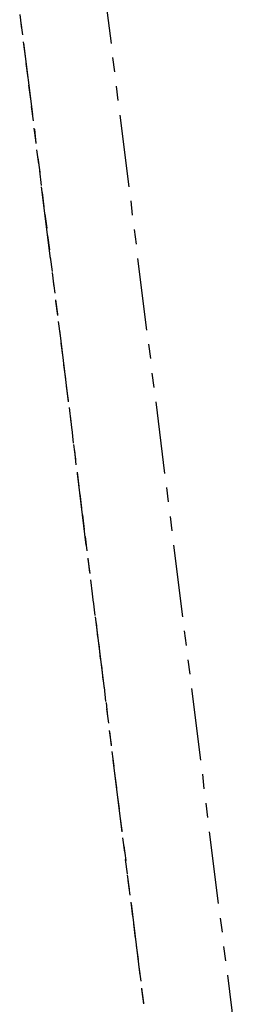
# Model space of a CAD drawing. Header units: feet. Extents: x -79 to 198, y -22 to 181.
# Tile 161 of 256: x 151 to 158, y 58 to 92. Entities that reach past the tile are written whole.
import ezdxf

# ---------------------------------------------------------------- set-up
doc = ezdxf.new("R2010")
doc.units = ezdxf.units.FT
doc.layers.add('A-LINEA', color=7, linetype='CONTINUOUS')

msp = doc.modelspace()

# ---------------------------------------------------------------- linework, layer by layer
at = {"layer": 'A-LINEA'}
for p, q in [((153.6667, 93.6044), (153.9867, 91.1244)), ((150.8267, 92.1244), (150.8933, 91.6311)), ((150.8533, 91.9111), (150.92, 91.4178)), ((150.9467, 91.1778), (151.0133, 90.6711)), ((150.96, 91.1378), (151.2667, 88.6578)), ((151.04, 90.4311), (151.1067, 89.9378)), ((154.04, 90.6311), (154.1067, 90.1378)), ((151.1333, 89.6844), (151.2, 89.1911)), ((154.16, 89.6444), (154.2267, 89.1511)), ((151.2267, 88.9378), (151.2933, 88.4444)), ((154.2933, 88.6444), (154.6, 86.1644)), ((151.32, 88.1911), (151.3867, 87.6978)), ((151.3333, 88.1511), (151.3867, 87.6578)), ((151.4133, 87.4444), (151.48, 86.9511)), ((151.4533, 87.1644), (151.52, 86.6711)), ((151.5067, 86.7111), (151.5733, 86.2044)), ((151.5733, 86.1644), (151.88, 83.6844)), ((151.6, 85.9644), (151.6667, 85.4711)), ((154.6667, 85.6711), (154.72, 85.1778)), ((151.6933, 85.2178), (151.76, 84.7244)), ((154.7867, 84.6844), (154.8533, 84.1778)), ((151.7867, 84.4711), (151.8533, 83.9778)), ((151.88, 83.7244), (151.9467, 83.2311)), ((154.9067, 83.6844), (155.2133, 81.2044)), ((151.9467, 83.1911), (152.0133, 82.6978)), ((151.9733, 82.9911), (152.04, 82.4844)), ((152.0667, 82.2444), (152.1333, 81.7511)), ((152.0667, 82.2044), (152.1333, 81.7111)), ((152.16, 81.4978), (152.2267, 81.0044)), ((152.2, 81.2044), (152.5067, 78.7244)), ((152.2533, 80.7511), (152.32, 80.2578)), ((155.28, 80.7111), (155.3467, 80.2178)), ((152.3467, 80.0044), (152.4133, 79.5111)), ((155.4, 79.7111), (155.4667, 79.2178)), ((152.44, 79.2578), (152.5067, 78.7644)), ((155.5333, 78.7244), (155.84, 76.2444)), ((152.5333, 78.5244), (152.6, 78.0178)), ((152.5733, 78.2311), (152.6267, 77.7378)), ((152.6267, 77.7778), (152.68, 77.2844)), ((152.6933, 77.2444), (152.76, 76.7378)), ((152.72, 77.0311), (152.7733, 76.5378)), ((152.8133, 76.2844), (152.8667, 75.7911)), ((152.8133, 76.2444), (153.12, 73.7644)), ((155.9067, 75.7511), (155.96, 75.2578)), ((152.9067, 75.5378), (152.96, 75.0444)), ((153, 74.8044), (153.0533, 74.2978)), ((156.0267, 74.7511), (156.0933, 74.2578)), ((153.0933, 74.0578), (153.1467, 73.5644)), ((156.1467, 73.7644), (156.4533, 71.2844)), ((153.1867, 73.3111), (153.24, 72.8178)), ((153.1867, 73.2711), (153.2533, 72.7778)), ((153.28, 72.5644), (153.3333, 72.0711)), ((153.3067, 72.2711), (153.3733, 71.7778)), ((153.3733, 71.8178), (153.4267, 71.3244)), ((153.44, 71.2844), (153.7467, 68.8044)), ((153.4667, 71.0711), (153.52, 70.5778)), ((156.52, 70.7911), (156.5867, 70.2844)), ((153.56, 70.3378), (153.6133, 69.8311)), ((153.6533, 69.5911), (153.7067, 69.0978)), ((156.64, 69.7911), (156.7067, 69.2978)), ((153.7467, 68.8444), (153.8, 68.3511)), ((156.7733, 68.8044), (157.08, 66.3244)), ((153.8133, 68.3111), (153.8667, 67.8178)), ((153.8267, 68.0978), (153.8933, 67.6044)), ((153.92, 67.3511), (153.9867, 66.8578)), ((153.9333, 67.3111), (153.9867, 66.8178)), ((154.0133, 66.6178), (154.08, 66.1111)), ((154.0533, 66.3244), (154.36, 63.8444)), ((154.1067, 65.8711), (154.1733, 65.3644)), ((157.1467, 65.8311), (157.2, 65.3244)), ((154.2, 65.1244), (154.2667, 64.6311)), ((157.2667, 64.8311), (157.32, 64.3378)), ((154.2933, 64.3778), (154.36, 63.8844)), ((157.3867, 63.8444), (157.6933, 61.3644)), ((154.3867, 63.6311), (154.4533, 63.1378)), ((154.4267, 63.3511), (154.4933, 62.8444)), ((154.48, 62.8844), (154.5467, 62.3911)), ((154.5467, 62.3511), (154.6133, 61.8578)), ((154.5733, 62.1511), (154.64, 61.6444)), ((154.6667, 61.4044), (154.7333, 60.9111)), ((154.68, 61.3644), (154.9867, 58.8844)), ((154.76, 60.6578), (154.8267, 60.1644)), ((157.76, 60.8578), (157.8267, 60.3644)), ((154.8533, 59.9111), (154.92, 59.4178)), ((157.88, 59.8711), (157.9467, 59.3778)), ((154.9467, 59.1644), (155.0133, 58.6711)), ((158.0133, 58.8844), (158.32, 56.3911)), ((155.04, 58.4311), (155.1067, 57.9244)), ((155.04, 58.3911), (155.1067, 57.8844))]:
    msp.add_line(p, q, dxfattribs=at)

doc.saveas('drawing.dxf')
